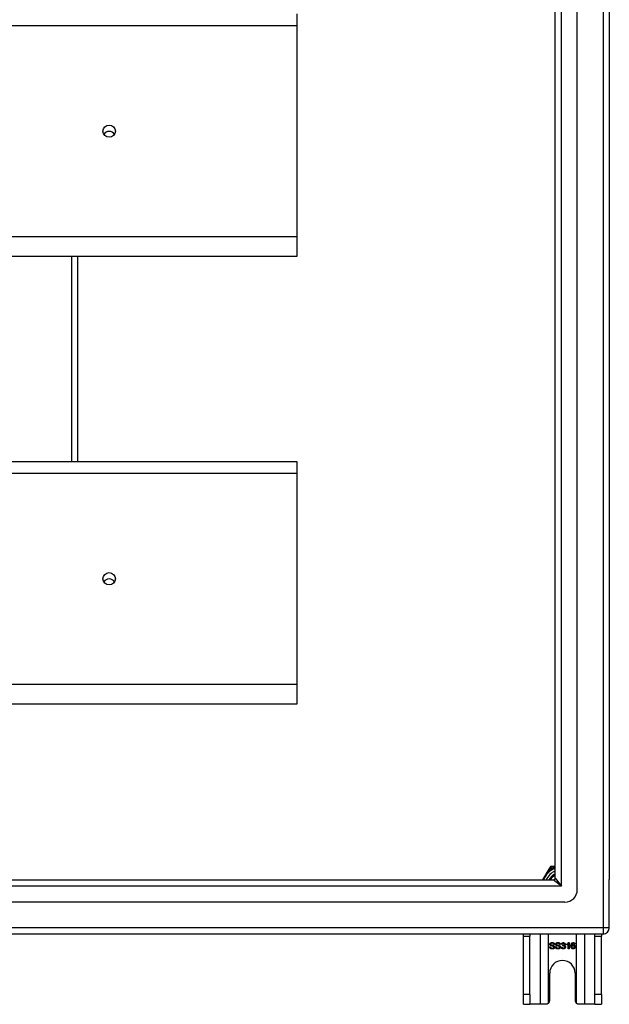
# Model space of a CAD drawing. Header units: inches. Extents: x 80 to 200, y 56 to 90.
# Tile 25 of 27: x 191 to 200, y 56 to 71. Entities that reach past the tile are written whole.
import ezdxf

# ---------------------------------------------------------------- set-up
doc = ezdxf.new("R2010")
doc.units = ezdxf.units.IN
doc.header["$MEASUREMENT"] = 0
doc.layers.add('Visible Edges(ANSI)', color=7, linetype='Continuous', lineweight=25)
doc.layers.add('Visible Tangent Edges(ANSI)', color=7, linetype='Continuous', lineweight=25)

msp = doc.modelspace()

# ---------------------------------------------------------------- linework, layer by layer
at = {"layer": 'Visible Edges(ANSI)'}
for p, q in [((199.578, 57.377), (199.578, 87.96)), ((199.224, 57.565), (199.224, 87.771)), ((200.09, 87.794), (200.09, 57.542)), ((195.09, 71.402), (195.09, 71.216)), ((195.09, 71.216), (195.09, 67.831)), ((195.09, 67.831), (195.09, 67.518)), ((195.09, 67.518), (140.956, 67.518)), ((191.59, 64.235), (191.59, 67.518)), ((140.956, 64.235), (195.09, 64.235)), ((195.09, 64.235), (195.09, 64.049)), ((195.09, 64.049), (195.09, 60.664)), ((195.09, 60.664), (195.09, 60.351)), ((195.09, 60.351), (140.956, 60.351)), ((199.124, 57.709), (199.023, 57.534)), ((199.142, 57.741), (199.124, 57.709)), ((199.196, 57.751), (199.159, 57.751)), ((199.224, 57.751), (199.196, 57.751)), ((140.987, 57.534), (199.193, 57.534)), ((200.09, 56.767), (200.09, 57.542)), ((199.381, 57.18), (140.798, 57.18)), ((199.991, 56.668), (140.956, 56.668)), ((198.715, 56.637), (198.715, 56.668)), ((198.715, 55.699), (198.715, 56.637)), ((198.82, 56.668), (198.82, 56.637)), ((198.82, 55.699), (198.82, 56.637)), ((199.86, 56.637), (199.86, 56.668)), ((199.86, 55.699), (199.86, 56.637)), ((199.965, 56.668), (199.965, 56.637)), ((199.965, 55.699), (199.965, 56.637)), ((199.136, 56.463), (199.149, 56.464)), ((199.213, 56.503), (199.2, 56.502)), ((199.229, 56.463), (199.242, 56.464)), ((199.306, 56.503), (199.293, 56.502)), ((199.322, 56.457), (199.335, 56.459)), ((199.336, 56.503), (199.324, 56.505)), ((199.347, 56.478), (199.348, 56.489)), ((199.409, 56.494), (199.409, 56.506)), ((199.434, 56.431), (199.434, 56.509)), ((199.438, 56.531), (199.446, 56.531)), ((199.446, 56.531), (199.446, 56.431)), ((199.541, 56.506), (199.529, 56.505)), ((199.446, 56.431), (199.434, 56.431)), ((199.137, 55.605), (199.137, 56.043)), ((199.543, 56.043), (199.543, 55.605)), ((198.715, 55.543), (198.715, 55.699)), ((198.82, 55.699), (198.82, 55.543)), ((199.86, 55.543), (199.86, 55.699)), ((199.965, 55.699), (199.965, 55.543)), ((198.715, 55.543), (198.82, 55.543)), ((198.984, 55.543), (198.82, 55.543)), ((199.075, 55.543), (198.984, 55.543)), ((199.696, 55.543), (199.605, 55.543)), ((199.86, 55.543), (199.696, 55.543)), ((199.86, 55.543), (199.965, 55.543))]:
    msp.add_line(p, q, dxfattribs=at)
at = {"layer": 'Visible Edges(ANSI)', "flags": 128}
for points in [[(199.179, 56.429), (199.176, 56.429), (199.172, 56.429), (199.169, 56.43), (199.166, 56.43), (199.164, 56.431), (199.161, 56.431), (199.158, 56.432), (199.156, 56.433), (199.154, 56.434), (199.152, 56.435), (199.15, 56.437), (199.148, 56.438), (199.146, 56.44), (199.145, 56.441), (199.143, 56.443), (199.142, 56.445), (199.141, 56.447), (199.139, 56.449), (199.139, 56.451), (199.138, 56.453), (199.137, 56.456), (199.137, 56.458), (199.136, 56.46), (199.136, 56.463)], [(199.14, 56.505), (199.14, 56.507), (199.14, 56.509), (199.141, 56.511), (199.141, 56.512), (199.142, 56.514), (199.142, 56.516), (199.143, 56.517), (199.144, 56.519), (199.145, 56.521), (199.147, 56.522), (199.148, 56.524), (199.15, 56.525), (199.151, 56.526), (199.153, 56.527), (199.155, 56.528), (199.157, 56.529), (199.159, 56.53), (199.161, 56.531), (199.163, 56.531), (199.166, 56.532), (199.168, 56.532), (199.17, 56.532), (199.173, 56.532), (199.175, 56.533)], [(199.154, 56.483), (199.153, 56.484), (199.152, 56.485), (199.151, 56.485), (199.15, 56.486), (199.149, 56.487), (199.148, 56.487), (199.147, 56.488), (199.146, 56.489), (199.145, 56.49), (199.145, 56.491), (199.144, 56.492), (199.143, 56.493), (199.143, 56.493), (199.142, 56.494), (199.142, 56.495), (199.142, 56.496), (199.141, 56.497), (199.141, 56.498), (199.141, 56.499), (199.14, 56.501), (199.14, 56.502), (199.14, 56.503), (199.14, 56.504), (199.14, 56.505)], [(199.149, 56.464), (199.149, 56.462), (199.149, 56.46), (199.15, 56.459), (199.15, 56.457), (199.151, 56.456), (199.151, 56.454), (199.152, 56.453), (199.153, 56.452), (199.154, 56.451), (199.155, 56.449), (199.156, 56.448), (199.157, 56.447), (199.158, 56.446), (199.16, 56.446), (199.161, 56.445), (199.163, 56.444), (199.165, 56.443), (199.166, 56.443), (199.168, 56.442), (199.17, 56.442), (199.172, 56.441), (199.174, 56.441), (199.176, 56.441), (199.178, 56.441)], [(199.176, 56.521), (199.174, 56.521), (199.172, 56.521), (199.17, 56.521), (199.168, 56.52), (199.167, 56.52), (199.165, 56.52), (199.164, 56.519), (199.163, 56.519), (199.161, 56.518), (199.16, 56.518), (199.159, 56.517), (199.158, 56.516), (199.157, 56.516), (199.157, 56.515), (199.156, 56.514), (199.155, 56.513), (199.155, 56.512), (199.154, 56.512), (199.154, 56.511), (199.153, 56.51), (199.153, 56.509), (199.153, 56.508), (199.153, 56.507), (199.153, 56.506)], [(199.153, 56.506), (199.153, 56.505), (199.153, 56.505), (199.153, 56.505), (199.153, 56.504), (199.153, 56.504), (199.153, 56.503), (199.153, 56.503), (199.153, 56.502), (199.153, 56.502), (199.153, 56.502), (199.154, 56.501), (199.154, 56.501), (199.154, 56.501), (199.154, 56.5), (199.154, 56.5), (199.154, 56.499), (199.155, 56.499), (199.155, 56.499), (199.155, 56.498), (199.155, 56.498), (199.156, 56.498), (199.156, 56.498), (199.156, 56.497), (199.157, 56.497)], [(199.191, 56.472), (199.191, 56.472), (199.19, 56.473), (199.189, 56.473), (199.188, 56.473), (199.186, 56.474), (199.185, 56.474), (199.183, 56.474), (199.182, 56.475), (199.18, 56.475), (199.178, 56.476), (199.176, 56.476), (199.174, 56.477), (199.171, 56.477), (199.169, 56.478), (199.167, 56.479), (199.165, 56.479), (199.163, 56.48), (199.162, 56.48), (199.16, 56.481), (199.159, 56.481), (199.157, 56.482), (199.156, 56.482), (199.155, 56.483), (199.154, 56.483)], [(199.157, 56.497), (199.157, 56.496), (199.158, 56.496), (199.159, 56.495), (199.161, 56.495), (199.162, 56.494), (199.164, 56.493), (199.165, 56.493), (199.167, 56.492), (199.169, 56.492), (199.172, 56.491), (199.174, 56.49), (199.177, 56.49), (199.179, 56.489), (199.182, 56.489), (199.184, 56.488), (199.186, 56.488), (199.188, 56.487), (199.19, 56.486), (199.192, 56.486), (199.194, 56.485), (199.195, 56.485), (199.197, 56.484), (199.198, 56.484), (199.199, 56.483)], [(199.175, 56.533), (199.178, 56.532), (199.181, 56.532), (199.183, 56.532), (199.186, 56.532), (199.188, 56.531), (199.19, 56.531), (199.193, 56.53), (199.195, 56.529), (199.197, 56.528), (199.199, 56.527), (199.201, 56.526), (199.202, 56.525), (199.204, 56.523), (199.205, 56.522), (199.207, 56.52), (199.208, 56.518), (199.209, 56.517), (199.21, 56.515), (199.211, 56.513), (199.212, 56.511), (199.212, 56.509), (199.212, 56.507), (199.213, 56.505), (199.213, 56.503)], [(199.2, 56.502), (199.2, 56.503), (199.2, 56.505), (199.199, 56.506), (199.199, 56.508), (199.199, 56.509), (199.198, 56.51), (199.197, 56.511), (199.197, 56.512), (199.196, 56.513), (199.195, 56.514), (199.194, 56.515), (199.193, 56.516), (199.192, 56.517), (199.191, 56.518), (199.19, 56.518), (199.189, 56.519), (199.187, 56.519), (199.186, 56.52), (199.184, 56.52), (199.183, 56.52), (199.181, 56.521), (199.18, 56.521), (199.178, 56.521), (199.176, 56.521)], [(199.178, 56.441), (199.18, 56.441), (199.182, 56.441), (199.184, 56.441), (199.185, 56.441), (199.187, 56.442), (199.189, 56.442), (199.19, 56.443), (199.192, 56.443), (199.193, 56.444), (199.194, 56.444), (199.196, 56.445), (199.197, 56.446), (199.198, 56.447), (199.199, 56.447), (199.2, 56.448), (199.2, 56.449), (199.201, 56.45), (199.202, 56.451), (199.202, 56.452), (199.202, 56.453), (199.203, 56.455), (199.203, 56.456), (199.203, 56.457), (199.203, 56.458)], [(199.216, 56.459), (199.216, 56.457), (199.216, 56.455), (199.215, 56.453), (199.215, 56.451), (199.214, 56.449), (199.213, 56.448), (199.212, 56.446), (199.211, 56.444), (199.21, 56.442), (199.209, 56.441), (199.207, 56.439), (199.206, 56.438), (199.204, 56.436), (199.202, 56.435), (199.2, 56.434), (199.198, 56.433), (199.196, 56.432), (199.194, 56.431), (199.191, 56.431), (199.189, 56.43), (199.187, 56.43), (199.184, 56.429), (199.182, 56.429), (199.179, 56.429)], [(199.203, 56.458), (199.203, 56.459), (199.203, 56.459), (199.203, 56.46), (199.203, 56.461), (199.203, 56.462), (199.202, 56.462), (199.202, 56.463), (199.202, 56.464), (199.202, 56.464), (199.201, 56.465), (199.201, 56.466), (199.2, 56.466), (199.2, 56.467), (199.199, 56.467), (199.199, 56.468), (199.198, 56.468), (199.198, 56.469), (199.197, 56.469), (199.196, 56.47), (199.195, 56.47), (199.194, 56.471), (199.193, 56.471), (199.192, 56.472), (199.191, 56.472)], [(199.199, 56.483), (199.2, 56.483), (199.202, 56.482), (199.203, 56.481), (199.204, 56.481), (199.205, 56.48), (199.206, 56.479), (199.207, 56.478), (199.208, 56.477), (199.209, 56.476), (199.21, 56.475), (199.211, 56.474), (199.212, 56.473), (199.212, 56.472), (199.213, 56.471), (199.214, 56.47), (199.214, 56.469), (199.214, 56.468), (199.215, 56.467), (199.215, 56.465), (199.215, 56.464), (199.216, 56.463), (199.216, 56.462), (199.216, 56.46), (199.216, 56.459)], [(199.272, 56.429), (199.269, 56.429), (199.266, 56.429), (199.263, 56.43), (199.26, 56.43), (199.257, 56.431), (199.254, 56.431), (199.252, 56.432), (199.249, 56.433), (199.247, 56.434), (199.245, 56.435), (199.243, 56.437), (199.241, 56.438), (199.239, 56.44), (199.238, 56.441), (199.236, 56.443), (199.235, 56.445), (199.234, 56.447), (199.233, 56.449), (199.232, 56.451), (199.231, 56.453), (199.23, 56.456), (199.23, 56.458), (199.23, 56.46), (199.229, 56.463)], [(199.233, 56.505), (199.233, 56.507), (199.233, 56.509), (199.234, 56.511), (199.234, 56.512), (199.235, 56.514), (199.236, 56.516), (199.236, 56.517), (199.238, 56.519), (199.239, 56.521), (199.24, 56.522), (199.241, 56.524), (199.243, 56.525), (199.244, 56.526), (199.246, 56.527), (199.248, 56.528), (199.25, 56.529), (199.252, 56.53), (199.254, 56.531), (199.257, 56.531), (199.259, 56.532), (199.261, 56.532), (199.264, 56.532), (199.266, 56.532), (199.268, 56.533)], [(199.247, 56.483), (199.246, 56.484), (199.245, 56.485), (199.244, 56.485), (199.243, 56.486), (199.242, 56.487), (199.241, 56.487), (199.24, 56.488), (199.239, 56.489), (199.239, 56.49), (199.238, 56.491), (199.237, 56.492), (199.237, 56.493), (199.236, 56.493), (199.236, 56.494), (199.235, 56.495), (199.235, 56.496), (199.234, 56.497), (199.234, 56.498), (199.234, 56.499), (199.234, 56.501), (199.233, 56.502), (199.233, 56.503), (199.233, 56.504), (199.233, 56.505)], [(199.242, 56.464), (199.242, 56.462), (199.243, 56.46), (199.243, 56.459), (199.243, 56.457), (199.244, 56.456), (199.245, 56.454), (199.245, 56.453), (199.246, 56.452), (199.247, 56.451), (199.248, 56.449), (199.249, 56.448), (199.25, 56.447), (199.252, 56.446), (199.253, 56.446), (199.255, 56.445), (199.256, 56.444), (199.258, 56.443), (199.26, 56.443), (199.262, 56.442), (199.263, 56.442), (199.265, 56.441), (199.267, 56.441), (199.269, 56.441), (199.272, 56.441)], [(199.269, 56.521), (199.267, 56.521), (199.265, 56.521), (199.263, 56.521), (199.262, 56.52), (199.26, 56.52), (199.259, 56.52), (199.257, 56.519), (199.256, 56.519), (199.255, 56.518), (199.253, 56.518), (199.252, 56.517), (199.251, 56.516), (199.251, 56.516), (199.25, 56.515), (199.249, 56.514), (199.248, 56.513), (199.248, 56.512), (199.247, 56.512), (199.247, 56.511), (199.247, 56.51), (199.246, 56.509), (199.246, 56.508), (199.246, 56.507), (199.246, 56.506)], [(199.246, 56.506), (199.246, 56.505), (199.246, 56.505), (199.246, 56.505), (199.246, 56.504), (199.246, 56.504), (199.246, 56.503), (199.246, 56.503), (199.246, 56.502), (199.246, 56.502), (199.247, 56.502), (199.247, 56.501), (199.247, 56.501), (199.247, 56.501), (199.247, 56.5), (199.247, 56.5), (199.248, 56.499), (199.248, 56.499), (199.248, 56.499), (199.248, 56.498), (199.249, 56.498), (199.249, 56.498), (199.249, 56.498), (199.249, 56.497), (199.25, 56.497)], [(199.285, 56.472), (199.284, 56.472), (199.283, 56.473), (199.282, 56.473), (199.281, 56.473), (199.28, 56.474), (199.278, 56.474), (199.277, 56.474), (199.275, 56.475), (199.273, 56.475), (199.271, 56.476), (199.269, 56.476), (199.267, 56.477), (199.265, 56.477), (199.262, 56.478), (199.26, 56.479), (199.258, 56.479), (199.257, 56.48), (199.255, 56.48), (199.253, 56.481), (199.252, 56.481), (199.251, 56.482), (199.249, 56.482), (199.248, 56.483), (199.247, 56.483)], [(199.25, 56.497), (199.251, 56.496), (199.251, 56.496), (199.253, 56.495), (199.254, 56.495), (199.255, 56.494), (199.257, 56.493), (199.259, 56.493), (199.26, 56.492), (199.263, 56.492), (199.265, 56.491), (199.267, 56.49), (199.27, 56.49), (199.273, 56.489), (199.275, 56.489), (199.277, 56.488), (199.28, 56.488), (199.282, 56.487), (199.284, 56.486), (199.285, 56.486), (199.287, 56.485), (199.288, 56.485), (199.29, 56.484), (199.291, 56.484), (199.292, 56.483)], [(199.268, 56.533), (199.271, 56.532), (199.274, 56.532), (199.276, 56.532), (199.279, 56.532), (199.281, 56.531), (199.284, 56.531), (199.286, 56.53), (199.288, 56.529), (199.29, 56.528), (199.292, 56.527), (199.294, 56.526), (199.296, 56.525), (199.297, 56.523), (199.299, 56.522), (199.3, 56.52), (199.301, 56.518), (199.302, 56.517), (199.303, 56.515), (199.304, 56.513), (199.305, 56.511), (199.305, 56.509), (199.306, 56.507), (199.306, 56.505), (199.306, 56.503)], [(199.293, 56.502), (199.293, 56.503), (199.293, 56.505), (199.293, 56.506), (199.292, 56.508), (199.292, 56.509), (199.291, 56.51), (199.291, 56.511), (199.29, 56.512), (199.289, 56.513), (199.288, 56.514), (199.288, 56.515), (199.287, 56.516), (199.286, 56.517), (199.284, 56.518), (199.283, 56.518), (199.282, 56.519), (199.281, 56.519), (199.279, 56.52), (199.278, 56.52), (199.276, 56.52), (199.274, 56.521), (199.273, 56.521), (199.271, 56.521), (199.269, 56.521)], [(199.309, 56.459), (199.309, 56.457), (199.309, 56.455), (199.308, 56.453), (199.308, 56.451), (199.307, 56.449), (199.307, 56.448), (199.306, 56.446), (199.305, 56.444), (199.303, 56.442), (199.302, 56.441), (199.301, 56.439), (199.299, 56.438), (199.297, 56.436), (199.295, 56.435), (199.293, 56.434), (199.291, 56.433), (199.289, 56.432), (199.287, 56.431), (199.285, 56.431), (199.282, 56.43), (199.28, 56.43), (199.277, 56.429), (199.275, 56.429), (199.272, 56.429)], [(199.272, 56.441), (199.273, 56.441), (199.275, 56.441), (199.277, 56.441), (199.279, 56.441), (199.28, 56.442), (199.282, 56.442), (199.283, 56.443), (199.285, 56.443), (199.286, 56.444), (199.288, 56.444), (199.289, 56.445), (199.29, 56.446), (199.291, 56.447), (199.292, 56.447), (199.293, 56.448), (199.294, 56.449), (199.294, 56.45), (199.295, 56.451), (199.295, 56.452), (199.296, 56.453), (199.296, 56.455), (199.296, 56.456), (199.296, 56.457), (199.296, 56.458)], [(199.296, 56.458), (199.296, 56.459), (199.296, 56.459), (199.296, 56.46), (199.296, 56.461), (199.296, 56.462), (199.296, 56.462), (199.295, 56.463), (199.295, 56.464), (199.295, 56.464), (199.295, 56.465), (199.294, 56.466), (199.294, 56.466), (199.293, 56.467), (199.293, 56.467), (199.292, 56.468), (199.291, 56.468), (199.291, 56.469), (199.29, 56.469), (199.289, 56.47), (199.288, 56.47), (199.288, 56.471), (199.287, 56.471), (199.286, 56.472), (199.285, 56.472)], [(199.292, 56.483), (199.294, 56.483), (199.295, 56.482), (199.296, 56.481), (199.297, 56.481), (199.299, 56.48), (199.3, 56.479), (199.301, 56.478), (199.302, 56.477), (199.303, 56.476), (199.303, 56.475), (199.304, 56.474), (199.305, 56.473), (199.306, 56.472), (199.306, 56.471), (199.307, 56.47), (199.307, 56.469), (199.308, 56.468), (199.308, 56.467), (199.308, 56.465), (199.309, 56.464), (199.309, 56.463), (199.309, 56.462), (199.309, 56.46), (199.309, 56.459)], [(199.354, 56.429), (199.352, 56.429), (199.35, 56.429), (199.348, 56.43), (199.346, 56.43), (199.344, 56.43), (199.342, 56.431), (199.34, 56.432), (199.338, 56.433), (199.337, 56.434), (199.335, 56.435), (199.334, 56.436), (199.332, 56.437), (199.331, 56.438), (199.33, 56.44), (199.328, 56.441), (199.327, 56.443), (199.326, 56.444), (199.325, 56.446), (199.325, 56.448), (199.324, 56.449), (199.323, 56.451), (199.323, 56.453), (199.323, 56.455), (199.322, 56.457)], [(199.324, 56.505), (199.324, 56.507), (199.324, 56.509), (199.325, 56.511), (199.326, 56.513), (199.326, 56.515), (199.327, 56.516), (199.328, 56.518), (199.329, 56.519), (199.33, 56.521), (199.331, 56.522), (199.332, 56.523), (199.334, 56.524), (199.335, 56.525), (199.337, 56.526), (199.338, 56.527), (199.34, 56.528), (199.341, 56.529), (199.343, 56.529), (199.344, 56.53), (199.346, 56.53), (199.348, 56.531), (199.35, 56.531), (199.352, 56.531), (199.354, 56.531)], [(199.335, 56.459), (199.335, 56.457), (199.335, 56.456), (199.336, 56.454), (199.336, 56.453), (199.337, 56.451), (199.337, 56.45), (199.338, 56.449), (199.339, 56.448), (199.339, 56.447), (199.34, 56.446), (199.341, 56.445), (199.342, 56.444), (199.343, 56.443), (199.344, 56.442), (199.344, 56.442), (199.345, 56.441), (199.346, 56.441), (199.347, 56.44), (199.348, 56.44), (199.35, 56.44), (199.351, 56.44), (199.352, 56.439), (199.353, 56.439), (199.354, 56.439)], [(199.354, 56.521), (199.353, 56.521), (199.352, 56.521), (199.35, 56.521), (199.349, 56.521), (199.348, 56.52), (199.347, 56.52), (199.346, 56.52), (199.345, 56.519), (199.344, 56.519), (199.344, 56.518), (199.343, 56.517), (199.342, 56.517), (199.341, 56.516), (199.34, 56.515), (199.34, 56.514), (199.339, 56.513), (199.339, 56.512), (199.338, 56.511), (199.338, 56.51), (199.337, 56.509), (199.337, 56.507), (199.336, 56.506), (199.336, 56.505), (199.336, 56.503)], [(199.355, 56.48), (199.355, 56.48), (199.355, 56.48), (199.354, 56.48), (199.354, 56.48), (199.354, 56.48), (199.353, 56.479), (199.353, 56.479), (199.353, 56.479), (199.352, 56.479), (199.352, 56.479), (199.352, 56.479), (199.351, 56.479), (199.351, 56.479), (199.351, 56.479), (199.35, 56.479), (199.35, 56.479), (199.349, 56.479), (199.349, 56.479), (199.349, 56.479), (199.348, 56.479), (199.348, 56.479), (199.347, 56.478), (199.347, 56.478), (199.347, 56.478)], [(199.348, 56.489), (199.348, 56.489), (199.348, 56.489), (199.348, 56.489), (199.348, 56.489), (199.348, 56.489), (199.348, 56.489), (199.349, 56.489), (199.349, 56.489), (199.349, 56.489), (199.349, 56.489), (199.349, 56.489), (199.349, 56.489), (199.349, 56.489), (199.349, 56.489), (199.349, 56.489), (199.349, 56.489), (199.349, 56.489), (199.349, 56.489), (199.349, 56.489), (199.35, 56.489), (199.35, 56.489), (199.35, 56.489), (199.35, 56.489), (199.35, 56.489)], [(199.35, 56.489), (199.351, 56.489), (199.352, 56.489), (199.354, 56.489), (199.355, 56.489), (199.356, 56.49), (199.357, 56.49), (199.358, 56.49), (199.36, 56.491), (199.361, 56.491), (199.362, 56.492), (199.363, 56.492), (199.364, 56.493), (199.365, 56.494), (199.366, 56.494), (199.367, 56.495), (199.367, 56.496), (199.368, 56.497), (199.369, 56.498), (199.369, 56.499), (199.37, 56.5), (199.37, 56.502), (199.37, 56.503), (199.37, 56.504), (199.37, 56.505)], [(199.354, 56.531), (199.356, 56.531), (199.358, 56.531), (199.36, 56.531), (199.361, 56.53), (199.363, 56.53), (199.365, 56.529), (199.367, 56.528), (199.369, 56.528), (199.37, 56.527), (199.372, 56.526), (199.373, 56.525), (199.375, 56.524), (199.376, 56.522), (199.377, 56.521), (199.378, 56.52), (199.379, 56.518), (199.38, 56.517), (199.381, 56.515), (199.381, 56.513), (199.382, 56.512), (199.382, 56.51), (199.383, 56.509), (199.383, 56.507), (199.383, 56.505)], [(199.37, 56.505), (199.37, 56.507), (199.37, 56.508), (199.37, 56.509), (199.37, 56.51), (199.369, 56.511), (199.369, 56.512), (199.369, 56.513), (199.368, 56.513), (199.368, 56.514), (199.367, 56.515), (199.366, 56.516), (199.366, 56.517), (199.365, 56.517), (199.364, 56.518), (199.363, 56.519), (199.362, 56.519), (199.361, 56.52), (199.36, 56.52), (199.359, 56.52), (199.358, 56.521), (199.357, 56.521), (199.356, 56.521), (199.355, 56.521), (199.354, 56.521)], [(199.388, 56.46), (199.388, 56.458), (199.388, 56.456), (199.387, 56.454), (199.387, 56.452), (199.386, 56.45), (199.385, 56.448), (199.385, 56.446), (199.384, 56.445), (199.382, 56.443), (199.381, 56.441), (199.38, 56.44), (199.378, 56.438), (199.377, 56.437), (199.375, 56.435), (199.373, 56.434), (199.371, 56.433), (199.369, 56.432), (199.367, 56.431), (199.365, 56.431), (199.363, 56.43), (199.361, 56.43), (199.359, 56.429), (199.356, 56.429), (199.354, 56.429)], [(199.354, 56.439), (199.356, 56.439), (199.357, 56.439), (199.358, 56.44), (199.36, 56.44), (199.361, 56.44), (199.362, 56.441), (199.363, 56.441), (199.365, 56.442), (199.366, 56.443), (199.367, 56.443), (199.368, 56.444), (199.369, 56.445), (199.37, 56.446), (199.371, 56.447), (199.371, 56.448), (199.372, 56.45), (199.373, 56.451), (199.373, 56.452), (199.374, 56.453), (199.374, 56.455), (199.374, 56.456), (199.375, 56.457), (199.375, 56.459), (199.375, 56.46)], [(199.375, 56.46), (199.375, 56.462), (199.375, 56.463), (199.374, 56.464), (199.374, 56.465), (199.374, 56.467), (199.373, 56.468), (199.373, 56.469), (199.372, 56.47), (199.372, 56.471), (199.371, 56.472), (199.37, 56.473), (199.369, 56.474), (199.368, 56.475), (199.367, 56.476), (199.366, 56.476), (199.365, 56.477), (199.364, 56.478), (199.363, 56.478), (199.362, 56.479), (199.361, 56.479), (199.359, 56.479), (199.358, 56.479), (199.357, 56.48), (199.355, 56.48)], [(199.383, 56.505), (199.383, 56.504), (199.383, 56.503), (199.383, 56.502), (199.383, 56.501), (199.382, 56.5), (199.382, 56.499), (199.382, 56.498), (199.381, 56.497), (199.381, 56.496), (199.38, 56.495), (199.38, 56.494), (199.379, 56.493), (199.379, 56.493), (199.378, 56.492), (199.377, 56.491), (199.377, 56.49), (199.376, 56.489), (199.375, 56.489), (199.374, 56.488), (199.373, 56.487), (199.372, 56.487), (199.371, 56.486), (199.37, 56.486), (199.369, 56.485)], [(199.369, 56.485), (199.371, 56.485), (199.372, 56.484), (199.373, 56.484), (199.375, 56.483), (199.376, 56.483), (199.377, 56.482), (199.378, 56.481), (199.379, 56.48), (199.38, 56.479), (199.381, 56.479), (199.382, 56.478), (199.383, 56.476), (199.384, 56.475), (199.384, 56.474), (199.385, 56.473), (199.386, 56.472), (199.386, 56.471), (199.387, 56.469), (199.387, 56.468), (199.387, 56.466), (199.387, 56.465), (199.388, 56.464), (199.388, 56.462), (199.388, 56.46)], [(199.409, 56.506), (199.411, 56.507), (199.413, 56.508), (199.414, 56.509), (199.416, 56.51), (199.417, 56.51), (199.419, 56.511), (199.42, 56.512), (199.422, 56.513), (199.423, 56.514), (199.425, 56.516), (199.426, 56.517), (199.427, 56.518), (199.429, 56.519), (199.43, 56.52), (199.431, 56.521), (199.432, 56.522), (199.433, 56.523), (199.434, 56.525), (199.435, 56.526), (199.436, 56.527), (199.436, 56.528), (199.437, 56.529), (199.438, 56.53), (199.438, 56.531)], [(199.434, 56.509), (199.433, 56.508), (199.432, 56.508), (199.431, 56.507), (199.431, 56.506), (199.43, 56.505), (199.429, 56.505), (199.428, 56.504), (199.427, 56.503), (199.426, 56.503), (199.425, 56.502), (199.423, 56.501), (199.422, 56.501), (199.421, 56.5), (199.42, 56.499), (199.419, 56.499), (199.418, 56.498), (199.416, 56.497), (199.415, 56.497), (199.414, 56.496), (199.413, 56.496), (199.412, 56.495), (199.411, 56.495), (199.41, 56.495), (199.409, 56.494)], [(199.477, 56.478), (199.477, 56.48), (199.477, 56.482), (199.477, 56.485), (199.477, 56.487), (199.477, 56.489), (199.478, 56.491), (199.478, 56.493), (199.478, 56.495), (199.479, 56.497), (199.479, 56.499), (199.479, 56.501), (199.48, 56.503), (199.48, 56.504), (199.481, 56.506), (199.481, 56.508), (199.482, 56.509), (199.482, 56.511), (199.483, 56.512), (199.484, 56.514), (199.484, 56.515), (199.485, 56.516), (199.486, 56.517), (199.487, 56.519), (199.488, 56.52)], [(199.512, 56.429), (199.509, 56.429), (199.507, 56.429), (199.504, 56.43), (199.502, 56.43), (199.5, 56.431), (199.498, 56.432), (199.496, 56.433), (199.494, 56.434), (199.492, 56.435), (199.49, 56.437), (199.488, 56.439), (199.487, 56.44), (199.485, 56.442), (199.484, 56.445), (199.482, 56.447), (199.481, 56.45), (199.48, 56.452), (199.479, 56.455), (199.479, 56.459), (199.478, 56.462), (199.478, 56.466), (199.477, 56.469), (199.477, 56.473), (199.477, 56.478)], [(199.488, 56.52), (199.489, 56.521), (199.489, 56.522), (199.49, 56.522), (199.491, 56.523), (199.492, 56.524), (199.493, 56.525), (199.494, 56.525), (199.495, 56.526), (199.496, 56.527), (199.497, 56.527), (199.498, 56.528), (199.499, 56.528), (199.5, 56.529), (199.501, 56.529), (199.502, 56.53), (199.503, 56.53), (199.504, 56.53), (199.505, 56.53), (199.507, 56.531), (199.508, 56.531), (199.509, 56.531), (199.51, 56.531), (199.512, 56.531), (199.513, 56.531)], [(199.502, 56.518), (199.501, 56.517), (199.5, 56.516), (199.499, 56.515), (199.498, 56.515), (199.497, 56.514), (199.497, 56.513), (199.496, 56.512), (199.495, 56.51), (199.495, 56.509), (199.494, 56.508), (199.493, 56.507), (199.493, 56.505), (199.492, 56.504), (199.492, 56.503), (199.491, 56.501), (199.491, 56.499), (199.49, 56.497), (199.49, 56.496), (199.49, 56.494), (199.49, 56.492), (199.489, 56.489), (199.489, 56.487), (199.489, 56.485), (199.489, 56.482)], [(199.489, 56.482), (199.49, 56.483), (199.491, 56.484), (199.492, 56.485), (199.492, 56.486), (199.493, 56.487), (199.494, 56.488), (199.495, 56.489), (199.496, 56.49), (199.497, 56.491), (199.498, 56.491), (199.499, 56.492), (199.5, 56.492), (199.501, 56.493), (199.502, 56.493), (199.503, 56.494), (199.504, 56.494), (199.506, 56.495), (199.507, 56.495), (199.508, 56.495), (199.509, 56.495), (199.51, 56.495), (199.511, 56.496), (199.512, 56.496), (199.514, 56.496)], [(199.511, 56.485), (199.51, 56.485), (199.508, 56.485), (199.507, 56.484), (199.506, 56.484), (199.505, 56.484), (199.503, 56.483), (199.502, 56.483), (199.501, 56.482), (199.5, 56.481), (199.499, 56.481), (199.498, 56.48), (199.497, 56.479), (199.496, 56.478), (199.495, 56.477), (199.494, 56.476), (199.494, 56.474), (199.493, 56.473), (199.493, 56.472), (199.492, 56.471), (199.492, 56.469), (199.491, 56.468), (199.491, 56.466), (199.491, 56.465), (199.491, 56.463)], [(199.491, 56.463), (199.491, 56.462), (199.491, 56.46), (199.492, 56.459), (199.492, 56.457), (199.492, 56.455), (199.493, 56.454), (199.493, 56.453), (199.494, 56.451), (199.495, 56.45), (199.495, 56.448), (199.496, 56.447), (199.497, 56.446), (199.498, 56.445), (199.499, 56.444), (199.5, 56.443), (199.501, 56.442), (199.503, 56.442), (199.504, 56.441), (199.505, 56.44), (199.506, 56.44), (199.508, 56.44), (199.509, 56.439), (199.51, 56.439), (199.511, 56.439)], [(199.512, 56.521), (199.512, 56.521), (199.511, 56.521), (199.511, 56.521), (199.51, 56.521), (199.51, 56.521), (199.509, 56.521), (199.509, 56.521), (199.508, 56.521), (199.508, 56.521), (199.508, 56.521), (199.507, 56.52), (199.507, 56.52), (199.506, 56.52), (199.506, 56.52), (199.505, 56.52), (199.505, 56.52), (199.505, 56.519), (199.504, 56.519), (199.504, 56.519), (199.503, 56.519), (199.503, 56.519), (199.503, 56.518), (199.502, 56.518), (199.502, 56.518)], [(199.53, 56.462), (199.53, 56.464), (199.53, 56.466), (199.53, 56.467), (199.53, 56.469), (199.529, 56.47), (199.529, 56.472), (199.529, 56.473), (199.528, 56.474), (199.527, 56.476), (199.527, 56.477), (199.526, 56.478), (199.525, 56.479), (199.524, 56.48), (199.523, 56.481), (199.522, 56.481), (199.521, 56.482), (199.52, 56.483), (199.519, 56.483), (199.518, 56.484), (199.516, 56.484), (199.515, 56.484), (199.514, 56.485), (199.512, 56.485), (199.511, 56.485)], [(199.511, 56.439), (199.513, 56.439), (199.514, 56.439), (199.515, 56.44), (199.516, 56.44), (199.518, 56.44), (199.519, 56.441), (199.52, 56.441), (199.521, 56.442), (199.522, 56.443), (199.523, 56.444), (199.524, 56.444), (199.525, 56.445), (199.526, 56.447), (199.527, 56.448), (199.527, 56.449), (199.528, 56.45), (199.529, 56.451), (199.529, 56.453), (199.529, 56.454), (199.53, 56.456), (199.53, 56.457), (199.53, 56.459), (199.53, 56.461), (199.53, 56.462)], [(199.525, 56.516), (199.524, 56.516), (199.524, 56.517), (199.523, 56.517), (199.523, 56.517), (199.522, 56.518), (199.522, 56.518), (199.521, 56.518), (199.521, 56.519), (199.52, 56.519), (199.52, 56.519), (199.519, 56.52), (199.519, 56.52), (199.518, 56.52), (199.518, 56.52), (199.517, 56.52), (199.517, 56.521), (199.516, 56.521), (199.516, 56.521), (199.515, 56.521), (199.515, 56.521), (199.514, 56.521), (199.513, 56.521), (199.513, 56.521), (199.512, 56.521)], [(199.543, 56.463), (199.543, 56.461), (199.543, 56.459), (199.543, 56.456), (199.542, 56.454), (199.542, 56.452), (199.541, 56.45), (199.54, 56.448), (199.539, 56.446), (199.538, 56.444), (199.537, 56.442), (199.536, 56.44), (199.534, 56.439), (199.533, 56.437), (199.531, 56.436), (199.53, 56.435), (199.528, 56.433), (199.526, 56.432), (199.524, 56.432), (199.522, 56.431), (199.52, 56.43), (199.518, 56.43), (199.516, 56.429), (199.514, 56.429), (199.512, 56.429)], [(199.513, 56.531), (199.515, 56.531), (199.517, 56.531), (199.519, 56.531), (199.52, 56.53), (199.522, 56.53), (199.524, 56.53), (199.525, 56.529), (199.527, 56.528), (199.528, 56.527), (199.53, 56.527), (199.531, 56.526), (199.532, 56.525), (199.533, 56.523), (199.535, 56.522), (199.536, 56.521), (199.537, 56.52), (199.538, 56.518), (199.538, 56.517), (199.539, 56.515), (199.54, 56.513), (199.54, 56.512), (199.541, 56.51), (199.541, 56.508), (199.541, 56.506)], [(199.514, 56.496), (199.516, 56.496), (199.518, 56.495), (199.519, 56.495), (199.521, 56.495), (199.523, 56.494), (199.525, 56.493), (199.527, 56.493), (199.528, 56.492), (199.53, 56.491), (199.531, 56.489), (199.533, 56.488), (199.534, 56.487), (199.536, 56.485), (199.537, 56.483), (199.538, 56.482), (199.539, 56.48), (199.54, 56.478), (199.541, 56.476), (199.542, 56.474), (199.542, 56.472), (199.543, 56.47), (199.543, 56.468), (199.543, 56.466), (199.543, 56.463)], [(199.529, 56.505), (199.529, 56.506), (199.529, 56.506), (199.529, 56.507), (199.529, 56.508), (199.528, 56.508), (199.528, 56.509), (199.528, 56.509), (199.528, 56.51), (199.528, 56.51), (199.528, 56.511), (199.527, 56.511), (199.527, 56.512), (199.527, 56.512), (199.527, 56.512), (199.527, 56.513), (199.526, 56.513), (199.526, 56.514), (199.526, 56.514), (199.526, 56.514), (199.525, 56.515), (199.525, 56.515), (199.525, 56.515), (199.525, 56.516), (199.525, 56.516)], [(199.119, 55.561), (199.117, 55.56), (199.116, 55.559), (199.114, 55.557), (199.112, 55.556), (199.111, 55.555), (199.109, 55.554), (199.107, 55.553), (199.106, 55.552), (199.104, 55.551), (199.102, 55.55), (199.1, 55.549), (199.098, 55.548), (199.096, 55.547), (199.094, 55.546), (199.092, 55.546), (199.09, 55.545), (199.088, 55.545), (199.086, 55.544), (199.084, 55.544), (199.082, 55.544), (199.08, 55.544), (199.079, 55.543), (199.077, 55.543), (199.075, 55.543)], [(199.605, 55.543), (199.603, 55.543), (199.601, 55.543), (199.599, 55.544), (199.597, 55.544), (199.595, 55.544), (199.593, 55.544), (199.591, 55.545), (199.589, 55.545), (199.587, 55.546), (199.585, 55.546), (199.583, 55.547), (199.581, 55.548), (199.579, 55.549), (199.578, 55.55), (199.576, 55.551), (199.574, 55.552), (199.572, 55.553), (199.57, 55.554), (199.569, 55.555), (199.567, 55.556), (199.565, 55.557), (199.564, 55.559), (199.562, 55.56), (199.561, 55.561)]]:
    msp.add_lwpolyline(points, dxfattribs=at)
at = {"layer": 'Visible Edges(ANSI)'}
for centre, radius, start, end in [((199.34, 57.418), 0.325, 110.9514, 159.0486), ((199.159, 57.731), 0.0197, 90, 150), ((199.34, 57.418), 0.226, 120.8668, 149.1332), ((199.193, 57.565), 0.031, 270, 0), ((199.381, 57.377), 0.197, 270, 0), ((199.991, 56.767), 0.099, 270, 0), ((199.34, 56.043), 0.203, 0, 180), ((199.075, 55.605), 0.062, 314.9335, 0), ((199.605, 55.605), 0.062, 180, 225.0665)]:
    msp.add_arc(centre, radius, start, end, dxfattribs=at)
for centre in [(192.09, 69.524), (192.09, 62.358)]:
    msp.add_ellipse(centre, major_axis=(-0.101, 0), ratio=0.966998, dxfattribs=at)
for centre in [(192.09, 69.423), (192.09, 62.257)]:
    msp.add_ellipse(centre, major_axis=(-0.101, 0), ratio=0.966998, start_param=3.68386, end_param=5.740918, dxfattribs=at)
at = {"layer": 'Visible Tangent Edges(ANSI)'}
for p, q in [((199.991, 88.569), (199.991, 56.767)), ((199.323, 57.435), (199.323, 87.901)), ((140.956, 71.216), (195.09, 71.216)), ((195.09, 67.831), (140.956, 67.831)), ((191.491, 64.235), (191.491, 67.518)), ((140.956, 64.049), (195.09, 64.049)), ((195.09, 60.664), (140.956, 60.664)), ((199.141, 57.699), (199.124, 57.709)), ((199.141, 57.699), (199.159, 57.731)), ((199.142, 57.741), (199.159, 57.731)), ((199.159, 57.731), (199.159, 57.751)), ((199.159, 57.731), (199.196, 57.731)), ((199.196, 57.731), (199.196, 57.751)), ((199.224, 57.565), (199.323, 57.435)), ((199.323, 57.435), (140.857, 57.435)), ((199.323, 57.435), (199.193, 57.534)), ((199.991, 56.767), (140.189, 56.767)), ((199.991, 56.767), (199.991, 56.668)), ((200.09, 56.767), (199.991, 56.767)), ((198.715, 56.637), (198.82, 56.637)), ((198.984, 56.668), (198.984, 55.543)), ((199.119, 55.561), (199.119, 56.668)), ((199.561, 56.668), (199.561, 55.561)), ((199.696, 55.543), (199.696, 56.668)), ((199.86, 56.637), (199.965, 56.637)), ((198.82, 55.699), (198.715, 55.699)), ((199.965, 55.699), (199.86, 55.699))]:
    msp.add_line(p, q, dxfattribs=at)
at = {"layer": 'Visible Tangent Edges(ANSI)', "flags": 128}
for points in [[(199.196, 57.731), (199.197, 57.732), (199.198, 57.732), (199.199, 57.732), (199.2, 57.732), (199.201, 57.732), (199.203, 57.733), (199.204, 57.733), (199.205, 57.733), (199.206, 57.733), (199.207, 57.734), (199.208, 57.734), (199.21, 57.734), (199.211, 57.734), (199.212, 57.735), (199.213, 57.735), (199.214, 57.735), (199.215, 57.735), (199.217, 57.735), (199.218, 57.736), (199.219, 57.736), (199.22, 57.736), (199.221, 57.736), (199.222, 57.736), (199.224, 57.737)], [(199.03, 57.534), (199.033, 57.542), (199.037, 57.55), (199.041, 57.557), (199.045, 57.565), (199.049, 57.572), (199.053, 57.58), (199.058, 57.587), (199.062, 57.595), (199.067, 57.602), (199.071, 57.609), (199.076, 57.616), (199.081, 57.623), (199.085, 57.63), (199.09, 57.637), (199.095, 57.644), (199.1, 57.65), (199.105, 57.657), (199.11, 57.663), (199.115, 57.67), (199.12, 57.676), (199.125, 57.682), (199.13, 57.688), (199.135, 57.694), (199.141, 57.699)]]:
    msp.add_lwpolyline(points, dxfattribs=at)
at = {"layer": 'Visible Tangent Edges(ANSI)'}
for radius, start, end in [(0.344, 114.6913, 125.3087), (0.285, 114.01, 155.99), (0.246, 118.1642, 151.8358)]:
    msp.add_arc((199.34, 57.418), radius, start, end, dxfattribs=at)

doc.saveas('drawing.dxf')
